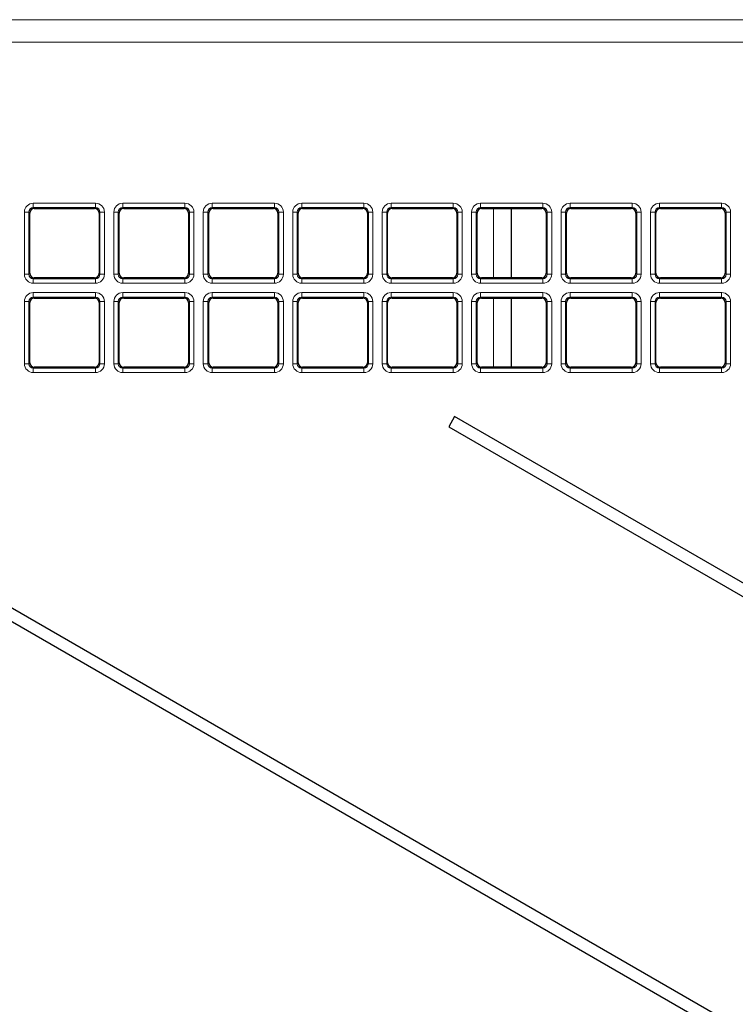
# Model space of a CAD drawing. Header units: millimetres. Extents: x 5 to 418, y 2 to 292.
# Tile 14 of 74: x 83 to 96, y 197 to 216. Entities that reach past the tile are written whole.
import ezdxf

# ---------------------------------------------------------------- set-up
doc = ezdxf.new("R2010")
doc.units = ezdxf.units.MM

msp = doc.modelspace()

# ---------------------------------------------------------------- linework, layer by layer
at = {"color": 7, "linetype": 'Continuous', "lineweight": 18}
for p, q in [((70.8426, 215.5673), (111.1428, 215.5673)), ((111.1428, 215.1507), (70.8426, 215.1507)), ((83.1163, 212.1472), (84.275, 212.1472)), ((83.1163, 212.1472), (83.1163, 212.0639)), ((84.275, 212.0639), (83.1163, 212.0639)), ((83.1163, 212.0639), (83.134, 212.0462)), ((84.2573, 212.0462), (84.275, 212.0639)), ((84.275, 212.1472), (84.275, 212.0639)), ((84.783, 212.1472), (85.9416, 212.1472)), ((84.783, 212.1472), (84.783, 212.0639)), ((85.9416, 212.0639), (84.783, 212.0639)), ((84.783, 212.0639), (84.8007, 212.0462)), ((85.9239, 212.0462), (85.9416, 212.0639)), ((85.9416, 212.1472), (85.9416, 212.0639)), ((86.4497, 212.1472), (87.6083, 212.1472)), ((86.4497, 212.1472), (86.4497, 212.0639)), ((87.6083, 212.0639), (86.4497, 212.0639)), ((86.4497, 212.0639), (86.4674, 212.0462)), ((87.5906, 212.0462), (87.6083, 212.0639)), ((87.6083, 212.1472), (87.6083, 212.0639)), ((88.1163, 212.1472), (89.275, 212.1472)), ((88.1163, 212.1472), (88.1163, 212.0639)), ((89.275, 212.0639), (88.1163, 212.0639)), ((88.1163, 212.0639), (88.134, 212.0462)), ((89.2573, 212.0462), (89.275, 212.0639)), ((89.275, 212.1472), (89.275, 212.0639)), ((89.783, 212.1472), (90.9416, 212.1472)), ((89.783, 212.1472), (89.783, 212.0639)), ((90.9416, 212.0639), (89.783, 212.0639)), ((89.783, 212.0639), (89.8007, 212.0462)), ((90.9239, 212.0462), (90.9416, 212.0639)), ((90.9416, 212.1472), (90.9416, 212.0639)), ((91.4497, 212.1472), (92.6083, 212.1472)), ((91.4497, 212.1472), (91.4497, 212.0639)), ((92.6083, 212.0639), (91.4497, 212.0639)), ((91.4497, 212.0639), (91.4674, 212.0462)), ((91.6898, 210.7566), (91.6898, 212.0462)), ((92.5906, 212.0462), (92.6083, 212.0639)), ((92.6083, 212.1472), (92.6083, 212.0639)), ((93.1163, 212.1472), (94.275, 212.1472)), ((93.1163, 212.1472), (93.1163, 212.0639)), ((94.275, 212.0639), (93.1163, 212.0639)), ((93.1163, 212.0639), (93.134, 212.0462)), ((94.2573, 212.0462), (94.275, 212.0639)), ((94.275, 212.1472), (94.275, 212.0639)), ((94.783, 212.1472), (95.9416, 212.1472)), ((94.783, 212.1472), (94.783, 212.0639)), ((95.9416, 212.0639), (94.783, 212.0639)), ((94.783, 212.0639), (94.8007, 212.0462)), ((95.9239, 212.0462), (95.9416, 212.0639)), ((95.9416, 212.1472), (95.9416, 212.0639)), ((82.9499, 210.8221), (82.9499, 211.9807)), ((82.9499, 211.9807), (83.0331, 211.9807)), ((83.0331, 211.9807), (83.0331, 210.8221)), ((83.0508, 211.963), (83.0331, 211.9807)), ((84.3582, 211.9807), (84.3405, 211.963)), ((84.3582, 211.9807), (84.4414, 211.9807)), ((84.3582, 210.8221), (84.3582, 211.9807)), ((84.4414, 211.9807), (84.4414, 210.8221)), ((84.6166, 210.8221), (84.6166, 211.9807)), ((84.6166, 211.9807), (84.6998, 211.9807)), ((84.6998, 211.9807), (84.6998, 210.8221)), ((84.7175, 211.963), (84.6998, 211.9807)), ((86.0249, 211.9807), (86.0072, 211.963)), ((86.0249, 210.8221), (86.0249, 211.9807)), ((86.0249, 211.9807), (86.1081, 211.9807)), ((86.1081, 211.9807), (86.1081, 210.8221)), ((86.2832, 210.8221), (86.2832, 211.9807)), ((86.2832, 211.9807), (86.3665, 211.9807)), ((86.3665, 211.9807), (86.3665, 210.8221)), ((86.3842, 211.963), (86.3665, 211.9807)), ((87.6915, 211.9807), (87.6738, 211.963)), ((87.6915, 210.8221), (87.6915, 211.9807)), ((87.6915, 211.9807), (87.7747, 211.9807)), ((87.7747, 211.9807), (87.7747, 210.8221)), ((87.9499, 210.8221), (87.9499, 211.9807)), ((87.9499, 211.9807), (88.0331, 211.9807)), ((88.0331, 211.9807), (88.0331, 210.8221)), ((88.0508, 211.963), (88.0331, 211.9807)), ((89.3582, 211.9807), (89.3405, 211.963)), ((89.3582, 210.8221), (89.3582, 211.9807)), ((89.3582, 211.9807), (89.4414, 211.9807)), ((89.4414, 211.9807), (89.4414, 210.8221)), ((89.6166, 210.8221), (89.6166, 211.9807)), ((89.6166, 211.9807), (89.6998, 211.9807)), ((89.6998, 211.9807), (89.6998, 210.8221)), ((89.7175, 211.963), (89.6998, 211.9807)), ((91.0249, 211.9807), (91.0072, 211.963)), ((91.0249, 210.8221), (91.0249, 211.9807)), ((91.0249, 211.9807), (91.1081, 211.9807)), ((91.1081, 211.9807), (91.1081, 210.8221)), ((91.2832, 210.8221), (91.2832, 211.9807)), ((91.2832, 211.9807), (91.3665, 211.9807)), ((91.3665, 211.9807), (91.3665, 210.8221)), ((91.3842, 211.963), (91.3665, 211.9807)), ((92.6915, 211.9807), (92.6738, 211.963)), ((92.6915, 211.9807), (92.7747, 211.9807)), ((92.6915, 210.8221), (92.6915, 211.9807)), ((92.7747, 211.9807), (92.7747, 210.8221)), ((92.9499, 210.8221), (92.9499, 211.9807)), ((92.9499, 211.9807), (93.0331, 211.9807)), ((93.0331, 211.9807), (93.0331, 210.8221)), ((93.0508, 211.963), (93.0331, 211.9807)), ((94.3582, 211.9807), (94.3405, 211.963)), ((94.3582, 211.9807), (94.4414, 211.9807)), ((94.3582, 210.8221), (94.3582, 211.9807)), ((94.4414, 211.9807), (94.4414, 210.8221)), ((94.6166, 210.8221), (94.6166, 211.9807)), ((94.6166, 211.9807), (94.6998, 211.9807)), ((94.6998, 211.9807), (94.6998, 210.8221)), ((94.7175, 211.963), (94.6998, 211.9807)), ((96.0249, 211.9807), (96.0072, 211.963)), ((96.0249, 210.8221), (96.0249, 211.9807)), ((96.0249, 211.9807), (96.1081, 211.9807)), ((96.1081, 211.9807), (96.1081, 210.8221)), ((82.9499, 210.8221), (83.0331, 210.8221)), ((83.0331, 210.8221), (83.0508, 210.8398)), ((83.134, 210.7566), (83.1163, 210.7389)), ((83.1163, 210.7389), (84.275, 210.7389)), ((83.1163, 210.7389), (83.1163, 210.6557)), ((84.275, 210.7389), (84.2573, 210.7566)), ((84.275, 210.7389), (84.275, 210.6557)), ((84.3405, 210.8398), (84.3582, 210.8221)), ((84.3582, 210.8221), (84.4414, 210.8221)), ((84.6166, 210.8221), (84.6998, 210.8221)), ((84.6998, 210.8221), (84.7175, 210.8398)), ((84.8007, 210.7566), (84.783, 210.7389)), ((84.783, 210.7389), (85.9416, 210.7389)), ((84.783, 210.7389), (84.783, 210.6557)), ((85.9416, 210.7389), (85.9239, 210.7566)), ((85.9416, 210.7389), (85.9416, 210.6557)), ((86.0072, 210.8398), (86.0249, 210.8221)), ((86.0249, 210.8221), (86.1081, 210.8221)), ((86.2832, 210.8221), (86.3665, 210.8221)), ((86.3665, 210.8221), (86.3842, 210.8398)), ((86.4674, 210.7566), (86.4497, 210.7389)), ((86.4497, 210.7389), (87.6083, 210.7389)), ((86.4497, 210.7389), (86.4497, 210.6557)), ((87.6083, 210.7389), (87.5906, 210.7566)), ((87.6083, 210.7389), (87.6083, 210.6557)), ((87.6738, 210.8398), (87.6915, 210.8221)), ((87.6915, 210.8221), (87.7747, 210.8221)), ((87.9499, 210.8221), (88.0331, 210.8221)), ((88.0331, 210.8221), (88.0508, 210.8398)), ((88.134, 210.7566), (88.1163, 210.7389)), ((88.1163, 210.7389), (88.1163, 210.6557)), ((88.1163, 210.7389), (89.275, 210.7389)), ((89.275, 210.7389), (89.2573, 210.7566)), ((89.275, 210.7389), (89.275, 210.6557)), ((89.3405, 210.8398), (89.3582, 210.8221)), ((89.3582, 210.8221), (89.4414, 210.8221)), ((89.6166, 210.8221), (89.6998, 210.8221)), ((89.6998, 210.8221), (89.7175, 210.8398)), ((89.8007, 210.7566), (89.783, 210.7389)), ((89.783, 210.7389), (89.783, 210.6557)), ((89.783, 210.7389), (90.9416, 210.7389)), ((90.9416, 210.7389), (90.9239, 210.7566)), ((90.9416, 210.7389), (90.9416, 210.6557)), ((91.0072, 210.8398), (91.0249, 210.8221)), ((91.0249, 210.8221), (91.1081, 210.8221)), ((91.2832, 210.8221), (91.3665, 210.8221)), ((91.3665, 210.8221), (91.3842, 210.8398)), ((91.4674, 210.7566), (91.4497, 210.7389)), ((91.4497, 210.7389), (92.6083, 210.7389)), ((91.4497, 210.7389), (91.4497, 210.6557)), ((92.6083, 210.7389), (92.5906, 210.7566)), ((92.6083, 210.7389), (92.6083, 210.6557)), ((92.6738, 210.8398), (92.6915, 210.8221)), ((92.6915, 210.8221), (92.7747, 210.8221)), ((92.9499, 210.8221), (93.0331, 210.8221)), ((93.0331, 210.8221), (93.0508, 210.8398)), ((93.134, 210.7566), (93.1163, 210.7389)), ((93.1163, 210.7389), (93.1163, 210.6557)), ((93.1163, 210.7389), (94.275, 210.7389)), ((94.275, 210.7389), (94.2573, 210.7566)), ((94.275, 210.7389), (94.275, 210.6557)), ((94.3405, 210.8398), (94.3582, 210.8221)), ((94.3582, 210.8221), (94.4414, 210.8221)), ((94.6166, 210.8221), (94.6998, 210.8221)), ((94.6998, 210.8221), (94.7175, 210.8398)), ((94.8007, 210.7566), (94.783, 210.7389)), ((94.783, 210.7389), (95.9416, 210.7389)), ((94.783, 210.7389), (94.783, 210.6557)), ((95.9416, 210.7389), (95.9239, 210.7566)), ((95.9416, 210.7389), (95.9416, 210.6557)), ((96.0072, 210.8398), (96.0249, 210.8221)), ((96.0249, 210.8221), (96.1081, 210.8221)), ((84.275, 210.6557), (83.1163, 210.6557)), ((85.9416, 210.6557), (84.783, 210.6557)), ((87.6083, 210.6557), (86.4497, 210.6557)), ((89.275, 210.6557), (88.1163, 210.6557)), ((90.9416, 210.6557), (89.783, 210.6557)), ((92.6083, 210.6557), (91.4497, 210.6557)), ((94.275, 210.6557), (93.1163, 210.6557)), ((95.9416, 210.6557), (94.783, 210.6557)), ((83.1163, 210.4805), (84.275, 210.4805)), ((83.1163, 210.4805), (83.1163, 210.3973)), ((84.275, 210.3973), (83.1163, 210.3973)), ((83.1163, 210.3973), (83.134, 210.3796)), ((84.2573, 210.3796), (84.275, 210.3973)), ((84.275, 210.4805), (84.275, 210.3973)), ((84.783, 210.4805), (85.9416, 210.4805)), ((84.783, 210.4805), (84.783, 210.3973)), ((85.9416, 210.3973), (84.783, 210.3973)), ((84.783, 210.3973), (84.8007, 210.3796)), ((85.9239, 210.3796), (85.9416, 210.3973)), ((85.9416, 210.4805), (85.9416, 210.3973)), ((86.4497, 210.4805), (87.6083, 210.4805)), ((86.4497, 210.4805), (86.4497, 210.3973)), ((87.6083, 210.3973), (86.4497, 210.3973)), ((86.4497, 210.3973), (86.4674, 210.3796)), ((87.5906, 210.3796), (87.6083, 210.3973)), ((87.6083, 210.4805), (87.6083, 210.3973)), ((88.1163, 210.4805), (89.275, 210.4805)), ((88.1163, 210.4805), (88.1163, 210.3973)), ((89.275, 210.3973), (88.1163, 210.3973)), ((88.1163, 210.3973), (88.134, 210.3796)), ((89.2573, 210.3796), (89.275, 210.3973)), ((89.275, 210.4805), (89.275, 210.3973)), ((89.783, 210.4805), (90.9416, 210.4805)), ((89.783, 210.4805), (89.783, 210.3973)), ((90.9416, 210.3973), (89.783, 210.3973)), ((89.783, 210.3973), (89.8007, 210.3796)), ((90.9239, 210.3796), (90.9416, 210.3973)), ((90.9416, 210.4805), (90.9416, 210.3973)), ((91.4497, 210.4805), (92.6083, 210.4805)), ((91.4497, 210.4805), (91.4497, 210.3973)), ((92.6083, 210.3973), (91.4497, 210.3973)), ((91.4497, 210.3973), (91.4674, 210.3796)), ((91.6898, 209.0899), (91.6898, 210.3796)), ((92.5906, 210.3796), (92.6083, 210.3973)), ((92.6083, 210.4805), (92.6083, 210.3973)), ((93.1163, 210.4805), (94.275, 210.4805)), ((93.1163, 210.4805), (93.1163, 210.3973)), ((94.275, 210.3973), (93.1163, 210.3973)), ((93.1163, 210.3973), (93.134, 210.3796)), ((94.2573, 210.3796), (94.275, 210.3973)), ((94.275, 210.4805), (94.275, 210.3973)), ((94.783, 210.4805), (95.9416, 210.4805)), ((94.783, 210.4805), (94.783, 210.3973)), ((95.9416, 210.3973), (94.783, 210.3973)), ((94.783, 210.3973), (94.8007, 210.3796)), ((95.9239, 210.3796), (95.9416, 210.3973)), ((95.9416, 210.4805), (95.9416, 210.3973)), ((82.9499, 209.1554), (82.9499, 210.3141)), ((82.9499, 210.3141), (83.0331, 210.3141)), ((83.0331, 210.3141), (83.0331, 209.1554)), ((83.0508, 210.2964), (83.0331, 210.3141)), ((84.3582, 210.3141), (84.3405, 210.2964)), ((84.3582, 209.1554), (84.3582, 210.3141)), ((84.3582, 210.3141), (84.4414, 210.3141)), ((84.4414, 210.3141), (84.4414, 209.1554)), ((84.6166, 209.1554), (84.6166, 210.3141)), ((84.6166, 210.3141), (84.6998, 210.3141)), ((84.6998, 210.3141), (84.6998, 209.1554)), ((84.7175, 210.2964), (84.6998, 210.3141)), ((86.0249, 210.3141), (86.0072, 210.2964)), ((86.0249, 210.3141), (86.1081, 210.3141)), ((86.0249, 209.1554), (86.0249, 210.3141)), ((86.1081, 210.3141), (86.1081, 209.1554)), ((86.2832, 209.1554), (86.2832, 210.3141)), ((86.2832, 210.3141), (86.3665, 210.3141)), ((86.3665, 210.3141), (86.3665, 209.1554)), ((86.3842, 210.2964), (86.3665, 210.3141)), ((87.6915, 210.3141), (87.6738, 210.2964)), ((87.6915, 209.1554), (87.6915, 210.3141)), ((87.6915, 210.3141), (87.7747, 210.3141)), ((87.7747, 210.3141), (87.7747, 209.1554)), ((87.9499, 209.1554), (87.9499, 210.3141)), ((87.9499, 210.3141), (88.0331, 210.3141)), ((88.0331, 210.3141), (88.0331, 209.1554)), ((88.0508, 210.2964), (88.0331, 210.3141)), ((89.3582, 210.3141), (89.3405, 210.2964)), ((89.3582, 210.3141), (89.4414, 210.3141)), ((89.3582, 209.1554), (89.3582, 210.3141)), ((89.4414, 210.3141), (89.4414, 209.1554)), ((89.6166, 209.1554), (89.6166, 210.3141)), ((89.6166, 210.3141), (89.6998, 210.3141)), ((89.6998, 210.3141), (89.6998, 209.1554)), ((89.7175, 210.2964), (89.6998, 210.3141)), ((91.0249, 210.3141), (91.0072, 210.2964)), ((91.0249, 209.1554), (91.0249, 210.3141)), ((91.0249, 210.3141), (91.1081, 210.3141)), ((91.1081, 210.3141), (91.1081, 209.1554)), ((91.2832, 209.1554), (91.2832, 210.3141)), ((91.2832, 210.3141), (91.3665, 210.3141)), ((91.3665, 210.3141), (91.3665, 209.1554)), ((91.3842, 210.2964), (91.3665, 210.3141)), ((92.6915, 210.3141), (92.6738, 210.2964)), ((92.6915, 210.3141), (92.7747, 210.3141)), ((92.6915, 209.1554), (92.6915, 210.3141)), ((92.7747, 210.3141), (92.7747, 209.1554)), ((92.9499, 209.1554), (92.9499, 210.3141)), ((92.9499, 210.3141), (93.0331, 210.3141)), ((93.0331, 210.3141), (93.0331, 209.1554)), ((93.0508, 210.2964), (93.0331, 210.3141)), ((94.3582, 210.3141), (94.3405, 210.2964)), ((94.3582, 209.1554), (94.3582, 210.3141)), ((94.3582, 210.3141), (94.4414, 210.3141)), ((94.4414, 210.3141), (94.4414, 209.1554)), ((94.6166, 209.1554), (94.6166, 210.3141)), ((94.6166, 210.3141), (94.6998, 210.3141)), ((94.6998, 210.3141), (94.6998, 209.1554)), ((94.7175, 210.2964), (94.6998, 210.3141)), ((96.0249, 210.3141), (96.0072, 210.2964)), ((96.0249, 210.3141), (96.1081, 210.3141)), ((96.0249, 209.1554), (96.0249, 210.3141)), ((96.1081, 210.3141), (96.1081, 209.1554)), ((82.9499, 209.1554), (83.0331, 209.1554)), ((83.0331, 209.1554), (83.0508, 209.1731)), ((83.134, 209.0899), (83.1163, 209.0722)), ((83.1163, 209.0722), (83.1163, 208.989)), ((83.1163, 209.0722), (84.275, 209.0722)), ((84.275, 209.0722), (84.2573, 209.0899)), ((84.275, 209.0722), (84.275, 208.989)), ((84.3405, 209.1731), (84.3582, 209.1554)), ((84.3582, 209.1554), (84.4414, 209.1554)), ((84.6166, 209.1554), (84.6998, 209.1554)), ((84.6998, 209.1554), (84.7175, 209.1731)), ((84.8007, 209.0899), (84.783, 209.0722)), ((84.783, 209.0722), (84.783, 208.989)), ((84.783, 209.0722), (85.9416, 209.0722)), ((85.9416, 209.0722), (85.9239, 209.0899)), ((85.9416, 209.0722), (85.9416, 208.989)), ((86.0072, 209.1731), (86.0249, 209.1554)), ((86.0249, 209.1554), (86.1081, 209.1554)), ((86.2832, 209.1554), (86.3665, 209.1554)), ((86.3665, 209.1554), (86.3842, 209.1731)), ((86.4674, 209.0899), (86.4497, 209.0722)), ((86.4497, 209.0722), (87.6083, 209.0722)), ((86.4497, 209.0722), (86.4497, 208.989)), ((87.6083, 209.0722), (87.5906, 209.0899)), ((87.6083, 209.0722), (87.6083, 208.989)), ((87.6738, 209.1731), (87.6915, 209.1554)), ((87.6915, 209.1554), (87.7747, 209.1554)), ((87.9499, 209.1554), (88.0331, 209.1554)), ((88.0331, 209.1554), (88.0508, 209.1731)), ((88.134, 209.0899), (88.1163, 209.0722)), ((88.1163, 209.0722), (89.275, 209.0722)), ((88.1163, 209.0722), (88.1163, 208.989)), ((89.275, 209.0722), (89.2573, 209.0899)), ((89.275, 209.0722), (89.275, 208.989)), ((89.3405, 209.1731), (89.3582, 209.1554)), ((89.3582, 209.1554), (89.4414, 209.1554)), ((89.6166, 209.1554), (89.6998, 209.1554)), ((89.6998, 209.1554), (89.7175, 209.1731)), ((89.8007, 209.0899), (89.783, 209.0722)), ((89.783, 209.0722), (90.9416, 209.0722)), ((89.783, 209.0722), (89.783, 208.989)), ((90.9416, 209.0722), (90.9239, 209.0899)), ((90.9416, 209.0722), (90.9416, 208.989)), ((91.0072, 209.1731), (91.0249, 209.1554)), ((91.0249, 209.1554), (91.1081, 209.1554)), ((91.2832, 209.1554), (91.3665, 209.1554)), ((91.3665, 209.1554), (91.3842, 209.1731)), ((91.4674, 209.0899), (91.4497, 209.0722)), ((91.4497, 209.0722), (91.4497, 208.989)), ((91.4497, 209.0722), (92.6083, 209.0722)), ((92.6083, 209.0722), (92.5906, 209.0899)), ((92.6083, 209.0722), (92.6083, 208.989)), ((92.6738, 209.1731), (92.6915, 209.1554)), ((92.6915, 209.1554), (92.7747, 209.1554)), ((92.9499, 209.1554), (93.0331, 209.1554)), ((93.0331, 209.1554), (93.0508, 209.1731)), ((93.134, 209.0899), (93.1163, 209.0722)), ((93.1163, 209.0722), (93.1163, 208.989)), ((93.1163, 209.0722), (94.275, 209.0722)), ((94.275, 209.0722), (94.2573, 209.0899)), ((94.275, 209.0722), (94.275, 208.989)), ((94.3405, 209.1731), (94.3582, 209.1554)), ((94.3582, 209.1554), (94.4414, 209.1554)), ((94.6166, 209.1554), (94.6998, 209.1554)), ((94.6998, 209.1554), (94.7175, 209.1731)), ((94.8007, 209.0899), (94.783, 209.0722)), ((94.783, 209.0722), (95.9416, 209.0722)), ((94.783, 209.0722), (94.783, 208.989)), ((95.9416, 209.0722), (95.9239, 209.0899)), ((95.9416, 209.0722), (95.9416, 208.989)), ((96.0072, 209.1731), (96.0249, 209.1554)), ((96.0249, 209.1554), (96.1081, 209.1554)), ((84.275, 208.989), (83.1163, 208.989)), ((85.9416, 208.989), (84.783, 208.989)), ((87.6083, 208.989), (86.4497, 208.989)), ((89.275, 208.989), (88.1163, 208.989)), ((90.9416, 208.989), (89.783, 208.989)), ((92.6083, 208.989), (91.4497, 208.989)), ((94.275, 208.989), (93.1163, 208.989)), ((95.9416, 208.989), (94.783, 208.989))]:
    msp.add_line(p, q, dxfattribs=at)
at = {"color": 7, "linetype": 'Continuous', "lineweight": 25}
for p, q in [((83.134, 212.0462), (84.2573, 212.0462)), ((84.8007, 212.0462), (85.9239, 212.0462)), ((86.4674, 212.0462), (87.5906, 212.0462)), ((88.134, 212.0462), (89.2573, 212.0462)), ((89.8007, 212.0462), (90.9239, 212.0462)), ((91.4674, 212.0462), (92.5906, 212.0462)), ((92.0232, 210.7566), (92.0232, 212.0462)), ((93.134, 212.0462), (94.2573, 212.0462)), ((94.8007, 212.0462), (95.9239, 212.0462)), ((83.0508, 210.8398), (83.0508, 211.963)), ((84.3405, 211.963), (84.3405, 210.8398)), ((84.7175, 210.8398), (84.7175, 211.963)), ((86.0072, 211.963), (86.0072, 210.8398)), ((86.3842, 210.8398), (86.3842, 211.963)), ((87.6738, 211.963), (87.6738, 210.8398)), ((88.0508, 210.8398), (88.0508, 211.963)), ((89.3405, 211.963), (89.3405, 210.8398)), ((89.7175, 210.8398), (89.7175, 211.963)), ((91.0072, 211.963), (91.0072, 210.8398)), ((91.3842, 210.8398), (91.3842, 211.963)), ((92.6738, 211.963), (92.6738, 210.8398)), ((93.0508, 210.8398), (93.0508, 211.963)), ((94.3405, 211.963), (94.3405, 210.8398)), ((94.7175, 210.8398), (94.7175, 211.963)), ((96.0072, 211.963), (96.0072, 210.8398)), ((84.2573, 210.7566), (83.134, 210.7566)), ((85.9239, 210.7566), (84.8007, 210.7566)), ((87.5906, 210.7566), (86.4674, 210.7566)), ((89.2573, 210.7566), (88.134, 210.7566)), ((90.9239, 210.7566), (89.8007, 210.7566)), ((92.5906, 210.7566), (91.4674, 210.7566)), ((94.2573, 210.7566), (93.134, 210.7566)), ((95.9239, 210.7566), (94.8007, 210.7566)), ((83.134, 210.3796), (84.2573, 210.3796)), ((84.8007, 210.3796), (85.9239, 210.3796)), ((86.4674, 210.3796), (87.5906, 210.3796)), ((88.134, 210.3796), (89.2573, 210.3796)), ((89.8007, 210.3796), (90.9239, 210.3796)), ((91.4674, 210.3796), (92.5906, 210.3796)), ((92.0232, 209.0899), (92.0232, 210.3796)), ((93.134, 210.3796), (94.2573, 210.3796)), ((94.8007, 210.3796), (95.9239, 210.3796)), ((83.0508, 209.1731), (83.0508, 210.2964)), ((84.3405, 210.2964), (84.3405, 209.1731)), ((84.7175, 209.1731), (84.7175, 210.2964)), ((86.0072, 210.2964), (86.0072, 209.1731)), ((86.3842, 209.1731), (86.3842, 210.2964)), ((87.6738, 210.2964), (87.6738, 209.1731)), ((88.0508, 209.1731), (88.0508, 210.2964)), ((89.3405, 210.2964), (89.3405, 209.1731)), ((89.7175, 209.1731), (89.7175, 210.2964)), ((91.0072, 210.2964), (91.0072, 209.1731)), ((91.3842, 209.1731), (91.3842, 210.2964)), ((92.6738, 210.2964), (92.6738, 209.1731)), ((93.0508, 209.1731), (93.0508, 210.2964)), ((94.3405, 210.2964), (94.3405, 209.1731)), ((94.7175, 209.1731), (94.7175, 210.2964)), ((96.0072, 210.2964), (96.0072, 209.1731)), ((84.2573, 209.0899), (83.134, 209.0899)), ((85.9239, 209.0899), (84.8007, 209.0899)), ((87.5906, 209.0899), (86.4674, 209.0899)), ((89.2573, 209.0899), (88.134, 209.0899)), ((90.9239, 209.0899), (89.8007, 209.0899)), ((92.5906, 209.0899), (91.4674, 209.0899)), ((94.2573, 209.0899), (93.134, 209.0899)), ((95.9239, 209.0899), (94.8007, 209.0899)), ((108.9796, 189.4337), (76.5307, 208.1681)), ((90.9645, 208.1681), (90.8562, 207.9804)), ((108.9796, 197.7671), (90.9645, 208.1681)), ((76.4224, 207.9804), (108.8713, 189.2461)), ((90.8562, 207.9804), (108.8713, 197.5794))]:
    msp.add_line(p, q, dxfattribs=at)
at = {"color": 7, "linetype": 'Continuous', "lineweight": 18}
for centre, major_axis, ratio, start_param, end_param in [((83.1168, 211.9803), (0.1182, -0.1182), 0.9972647, 2.357564, 3.9256213), ((83.1168, 211.9803), (-0.0594, 0.0594), 0.9918461, 5.4991567, 7.0672139), ((84.2745, 211.9803), (-0.1182, -0.1182), 0.9972647, 2.357564, 3.9256213), ((84.2745, 211.9803), (0.0594, 0.0594), 0.9918461, 5.4991567, 7.0672139), ((84.7835, 211.9803), (0.1182, -0.1182), 0.9972647, 2.357564, 3.9256213), ((84.7835, 211.9803), (0.0594, -0.0594), 0.9918461, 2.357564, 3.9256213), ((85.9412, 211.9803), (-0.1182, -0.1182), 0.9972647, 2.357564, 3.9256213), ((85.9412, 211.9803), (0.0594, 0.0594), 0.9918461, 5.4991567, 7.0672139), ((86.4501, 211.9803), (0.1182, -0.1182), 0.9972647, 2.357564, 3.9256213), ((86.4501, 211.9803), (0.0594, -0.0594), 0.9918461, 2.357564, 3.9256213), ((87.6078, 211.9803), (-0.1182, -0.1182), 0.9972647, 2.357564, 3.9256213), ((87.6078, 211.9803), (0.0594, 0.0594), 0.9918461, 5.4991567, 7.0672139), ((88.1168, 211.9803), (0.1182, -0.1182), 0.9972647, 2.357564, 3.9256213), ((88.1168, 211.9803), (0.0594, -0.0594), 0.9918461, 2.357564, 3.9256213), ((89.2745, 211.9803), (-0.1182, -0.1182), 0.9972647, 2.357564, 3.9256213), ((89.2745, 211.9803), (0.0594, 0.0594), 0.9918461, 5.4991567, 7.0672139), ((89.7835, 211.9803), (0.1182, -0.1182), 0.9972647, 2.357564, 3.9256213), ((89.7835, 211.9803), (0.0594, -0.0594), 0.9918461, 2.357564, 3.9256213), ((90.9412, 211.9803), (-0.1182, -0.1182), 0.9972647, 2.357564, 3.9256213), ((90.9412, 211.9803), (0.0594, 0.0594), 0.9918461, 5.4991567, 7.0672139), ((91.4501, 211.9803), (0.1182, -0.1182), 0.9972647, 2.357564, 3.9256213), ((91.4501, 211.9803), (0.0594, -0.0594), 0.9918461, 2.357564, 3.9256213), ((92.6078, 211.9803), (-0.1182, -0.1182), 0.9972647, 2.357564, 3.9256213), ((92.6078, 211.9803), (0.0594, 0.0594), 0.9918461, 5.4991567, 7.0672139), ((93.1168, 211.9803), (0.1182, -0.1182), 0.9972647, 2.357564, 3.9256213), ((93.1168, 211.9803), (-0.0594, 0.0594), 0.9918461, 5.4991567, 7.0672139), ((94.2745, 211.9803), (-0.1182, -0.1182), 0.9972647, 2.357564, 3.9256213), ((94.2745, 211.9803), (0.0594, 0.0594), 0.9918461, 5.4991567, 7.0672139), ((94.7835, 211.9803), (0.1182, -0.1182), 0.9972647, 2.357564, 3.9256213), ((94.7835, 211.9803), (-0.0594, 0.0594), 0.9918461, 5.4991567, 7.0672139), ((95.9412, 211.9803), (-0.1182, -0.1182), 0.9972647, 2.357564, 3.9256213), ((95.9412, 211.9803), (0.0594, 0.0594), 0.9918461, 5.4991567, 7.0672139), ((83.1168, 210.8226), (0.1182, 0.1182), 0.9972647, 2.357564, 3.9256213), ((83.1168, 210.8226), (0.0594, 0.0594), 0.9918461, 2.357564, 3.9256213), ((84.2745, 210.8226), (-0.1182, 0.1182), 0.9972647, 2.357564, 3.9256213), ((84.2745, 210.8226), (-0.0594, 0.0594), 0.9918461, 2.357564, 3.9256213), ((84.7835, 210.8226), (0.1182, 0.1182), 0.9972647, 2.357564, 3.9256213), ((84.7835, 210.8226), (0.0594, 0.0594), 0.9918461, 2.357564, 3.9256213), ((85.9412, 210.8226), (-0.1182, 0.1182), 0.9972647, 2.357564, 3.9256213), ((85.9412, 210.8226), (-0.0594, 0.0594), 0.9918461, 2.357564, 3.9256213), ((86.4501, 210.8226), (0.1182, 0.1182), 0.9972647, 2.357564, 3.9256213), ((86.4501, 210.8226), (0.0594, 0.0594), 0.9918461, 2.357564, 3.9256213), ((87.6078, 210.8226), (-0.1182, 0.1182), 0.9972647, 2.357564, 3.9256213), ((87.6078, 210.8226), (-0.0594, 0.0594), 0.9918461, 2.357564, 3.9256213), ((88.1168, 210.8226), (0.1182, 0.1182), 0.9972647, 2.357564, 3.9256213), ((88.1168, 210.8226), (0.0594, 0.0594), 0.9918461, 2.357564, 3.9256213), ((89.2745, 210.8226), (-0.1182, 0.1182), 0.9972647, 2.357564, 3.9256213), ((89.2745, 210.8226), (-0.0594, 0.0594), 0.9918461, 2.357564, 3.9256213), ((89.7835, 210.8226), (0.1182, 0.1182), 0.9972647, 2.357564, 3.9256213), ((89.7835, 210.8226), (0.0594, 0.0594), 0.9918461, 2.357564, 3.9256213), ((90.9412, 210.8226), (-0.1182, 0.1182), 0.9972647, 2.357564, 3.9256213), ((90.9412, 210.8226), (-0.0594, 0.0594), 0.9918461, 2.357564, 3.9256213), ((91.4501, 210.8226), (0.1182, 0.1182), 0.9972647, 2.357564, 3.9256213), ((91.4501, 210.8226), (0.0594, 0.0594), 0.9918461, 2.357564, 3.9256213), ((92.6078, 210.8226), (-0.1182, 0.1182), 0.9972647, 2.357564, 3.9256213), ((92.6078, 210.8226), (-0.0594, 0.0594), 0.9918461, 2.357564, 3.9256213), ((93.1168, 210.8226), (0.1182, 0.1182), 0.9972647, 2.357564, 3.9256213), ((93.1168, 210.8226), (0.0594, 0.0594), 0.9918461, 2.357564, 3.9256213), ((94.2745, 210.8226), (-0.1182, 0.1182), 0.9972647, 2.357564, 3.9256213), ((94.2745, 210.8226), (-0.0594, 0.0594), 0.9918461, 2.357564, 3.9256213), ((94.7835, 210.8226), (0.1182, 0.1182), 0.9972647, 2.357564, 3.9256213), ((94.7835, 210.8226), (0.0594, 0.0594), 0.9918461, 2.357564, 3.9256213), ((95.9412, 210.8226), (-0.1182, 0.1182), 0.9972647, 2.357564, 3.9256213), ((95.9412, 210.8226), (-0.0594, 0.0594), 0.9918461, 2.357564, 3.9256213), ((83.1168, 210.3136), (0.1182, -0.1182), 0.9972647, 2.357564, 3.9256213), ((83.1168, 210.3136), (-0.0594, 0.0594), 0.9918461, 5.4991567, 7.0672139), ((84.2745, 210.3136), (-0.1182, -0.1182), 0.9972647, 2.357564, 3.9256213), ((84.2745, 210.3136), (0.0594, 0.0594), 0.9918461, 5.4991567, 7.0672139), ((84.7835, 210.3136), (0.1182, -0.1182), 0.9972647, 2.357564, 3.9256213), ((84.7835, 210.3136), (-0.0594, 0.0594), 0.9918461, 5.4991567, 7.0672139), ((85.9412, 210.3136), (-0.1182, -0.1182), 0.9972647, 2.357564, 3.9256213), ((85.9412, 210.3136), (0.0594, 0.0594), 0.9918461, 5.4991567, 7.0672139), ((86.4501, 210.3136), (0.1182, -0.1182), 0.9972647, 2.357564, 3.9256213), ((86.4501, 210.3136), (-0.0594, 0.0594), 0.9918461, 5.4991567, 7.0672139), ((87.6078, 210.3136), (-0.1182, -0.1182), 0.9972647, 2.357564, 3.9256213), ((87.6078, 210.3136), (0.0594, 0.0594), 0.9918461, 5.4991567, 7.0672139), ((88.1168, 210.3136), (0.1182, -0.1182), 0.9972647, 2.357564, 3.9256213), ((88.1168, 210.3136), (-0.0594, 0.0594), 0.9918461, 5.4991567, 7.0672139), ((89.2745, 210.3136), (-0.1182, -0.1182), 0.9972647, 2.357564, 3.9256213), ((89.2745, 210.3136), (0.0594, 0.0594), 0.9918461, 5.4991567, 7.0672139), ((89.7835, 210.3136), (0.1182, -0.1182), 0.9972647, 2.357564, 3.9256213), ((89.7835, 210.3136), (-0.0594, 0.0594), 0.9918461, 5.4991567, 7.0672139), ((90.9412, 210.3136), (-0.1182, -0.1182), 0.9972647, 2.357564, 3.9256213), ((90.9412, 210.3136), (0.0594, 0.0594), 0.9918461, 5.4991567, 7.0672139), ((91.4501, 210.3136), (0.1182, -0.1182), 0.9972647, 2.357564, 3.9256213), ((91.4501, 210.3136), (-0.0594, 0.0594), 0.9918461, 5.4991567, 7.0672139), ((92.6078, 210.3136), (-0.1182, -0.1182), 0.9972647, 2.357564, 3.9256213), ((92.6078, 210.3136), (0.0594, 0.0594), 0.9918461, 5.4991567, 7.0672139), ((93.1168, 210.3136), (0.1182, -0.1182), 0.9972647, 2.357564, 3.9256213), ((93.1168, 210.3136), (-0.0594, 0.0594), 0.9918461, 5.4991567, 7.0672139), ((94.2745, 210.3136), (-0.1182, -0.1182), 0.9972647, 2.357564, 3.9256213), ((94.2745, 210.3136), (0.0594, 0.0594), 0.9918461, 5.4991567, 7.0672139), ((94.7835, 210.3136), (0.1182, -0.1182), 0.9972647, 2.357564, 3.9256213), ((94.7835, 210.3136), (-0.0594, 0.0594), 0.9918461, 5.4991567, 7.0672139), ((95.9412, 210.3136), (-0.1182, -0.1182), 0.9972647, 2.357564, 3.9256213), ((95.9412, 210.3136), (0.0594, 0.0594), 0.9918461, 5.4991567, 7.0672139), ((83.1168, 209.1559), (0.1182, 0.1182), 0.9972647, 2.357564, 3.9256213), ((83.1168, 209.1559), (0.0594, 0.0594), 0.9918461, 2.357564, 3.9256213), ((84.2745, 209.1559), (-0.1182, 0.1182), 0.9972647, 2.357564, 3.9256213), ((84.2745, 209.1559), (0.0594, -0.0594), 0.9918461, 5.4991567, 7.0672139), ((84.7835, 209.1559), (0.1182, 0.1182), 0.9972647, 2.357564, 3.9256213), ((84.7835, 209.1559), (0.0594, 0.0594), 0.9918461, 2.357564, 3.9256213), ((85.9412, 209.1559), (-0.1182, 0.1182), 0.9972647, 2.357564, 3.9256213), ((85.9412, 209.1559), (0.0594, -0.0594), 0.9918461, 5.4991567, 7.0672139), ((86.4501, 209.1559), (0.1182, 0.1182), 0.9972647, 2.357564, 3.9256213), ((86.4501, 209.1559), (0.0594, 0.0594), 0.9918461, 2.357564, 3.9256213), ((87.6078, 209.1559), (-0.1182, 0.1182), 0.9972647, 2.357564, 3.9256213), ((87.6078, 209.1559), (0.0594, -0.0594), 0.9918461, 5.4991567, 7.0672139), ((88.1168, 209.1559), (0.1182, 0.1182), 0.9972647, 2.357564, 3.9256213), ((88.1168, 209.1559), (0.0594, 0.0594), 0.9918461, 2.357564, 3.9256213), ((89.2745, 209.1559), (-0.1182, 0.1182), 0.9972647, 2.357564, 3.9256213), ((89.2745, 209.1559), (0.0594, -0.0594), 0.9918461, 5.4991567, 7.0672139), ((89.7835, 209.1559), (0.1182, 0.1182), 0.9972647, 2.357564, 3.9256213), ((89.7835, 209.1559), (0.0594, 0.0594), 0.9918461, 2.357564, 3.9256213), ((90.9412, 209.1559), (-0.1182, 0.1182), 0.9972647, 2.357564, 3.9256213), ((90.9412, 209.1559), (0.0594, -0.0594), 0.9918461, 5.4991567, 7.0672139), ((91.4501, 209.1559), (0.1182, 0.1182), 0.9972647, 2.357564, 3.9256213), ((91.4501, 209.1559), (0.0594, 0.0594), 0.9918461, 2.357564, 3.9256213), ((92.6078, 209.1559), (-0.1182, 0.1182), 0.9972647, 2.357564, 3.9256213), ((92.6078, 209.1559), (0.0594, -0.0594), 0.9918461, 5.4991567, 7.0672139), ((93.1168, 209.1559), (0.1182, 0.1182), 0.9972647, 2.357564, 3.9256213), ((93.1168, 209.1559), (0.0594, 0.0594), 0.9918461, 2.357564, 3.9256213), ((94.2745, 209.1559), (-0.1182, 0.1182), 0.9972647, 2.357564, 3.9256213), ((94.2745, 209.1559), (0.0594, -0.0594), 0.9918461, 5.4991567, 7.0672139), ((94.7835, 209.1559), (0.1182, 0.1182), 0.9972647, 2.357564, 3.9256213), ((94.7835, 209.1559), (0.0594, 0.0594), 0.9918461, 2.357564, 3.9256213), ((95.9412, 209.1559), (-0.1182, 0.1182), 0.9972647, 2.357564, 3.9256213), ((95.9412, 209.1559), (0.0594, -0.0594), 0.9918461, 5.4991567, 7.0672139)]:
    msp.add_ellipse(centre, major_axis=major_axis, ratio=ratio, start_param=start_param, end_param=end_param, dxfattribs=at)
at = {"color": 7, "linetype": 'Continuous', "lineweight": 25}
for centre, major_axis in [((83.1343, 211.9628), (0.0591, -0.0591)), ((84.257, 211.9628), (-0.0591, -0.0591)), ((84.8009, 211.9628), (0.0591, -0.0591)), ((85.9237, 211.9628), (-0.0591, -0.0591)), ((86.4676, 211.9628), (0.0591, -0.0591)), ((87.5904, 211.9628), (-0.0591, -0.0591)), ((88.1343, 211.9628), (0.0591, -0.0591)), ((89.257, 211.9628), (-0.0591, -0.0591)), ((89.8009, 211.9628), (0.0591, -0.0591)), ((90.9237, 211.9628), (-0.0591, -0.0591)), ((91.4676, 211.9628), (0.0591, -0.0591)), ((92.5904, 211.9628), (-0.0591, -0.0591)), ((93.1343, 211.9628), (0.0591, -0.0591)), ((94.257, 211.9628), (-0.0591, -0.0591)), ((94.8009, 211.9628), (0.0591, -0.0591)), ((95.9237, 211.9628), (-0.0591, -0.0591)), ((83.1343, 210.84), (0.0591, 0.0591)), ((84.257, 210.84), (-0.0591, 0.0591)), ((84.8009, 210.84), (0.0591, 0.0591)), ((85.9237, 210.84), (-0.0591, 0.0591)), ((86.4676, 210.84), (0.0591, 0.0591)), ((87.5904, 210.84), (-0.0591, 0.0591)), ((88.1343, 210.84), (0.0591, 0.0591)), ((89.257, 210.84), (-0.0591, 0.0591)), ((89.8009, 210.84), (0.0591, 0.0591)), ((90.9237, 210.84), (-0.0591, 0.0591)), ((91.4676, 210.84), (0.0591, 0.0591)), ((92.5904, 210.84), (-0.0591, 0.0591)), ((93.1343, 210.84), (0.0591, 0.0591)), ((94.257, 210.84), (-0.0591, 0.0591)), ((94.8009, 210.84), (0.0591, 0.0591)), ((95.9237, 210.84), (-0.0591, 0.0591)), ((83.1343, 210.2961), (0.0591, -0.0591)), ((84.257, 210.2961), (-0.0591, -0.0591)), ((84.8009, 210.2961), (0.0591, -0.0591)), ((85.9237, 210.2961), (-0.0591, -0.0591)), ((86.4676, 210.2961), (0.0591, -0.0591)), ((87.5904, 210.2961), (-0.0591, -0.0591)), ((88.1343, 210.2961), (0.0591, -0.0591)), ((89.257, 210.2961), (-0.0591, -0.0591)), ((89.8009, 210.2961), (0.0591, -0.0591)), ((90.9237, 210.2961), (-0.0591, -0.0591)), ((91.4676, 210.2961), (0.0591, -0.0591)), ((92.5904, 210.2961), (-0.0591, -0.0591)), ((93.1343, 210.2961), (0.0591, -0.0591)), ((94.257, 210.2961), (-0.0591, -0.0591)), ((94.8009, 210.2961), (0.0591, -0.0591)), ((95.9237, 210.2961), (-0.0591, -0.0591)), ((83.1343, 209.1734), (0.0591, 0.0591)), ((84.257, 209.1734), (-0.0591, 0.0591)), ((84.8009, 209.1734), (0.0591, 0.0591)), ((85.9237, 209.1734), (-0.0591, 0.0591)), ((86.4676, 209.1734), (0.0591, 0.0591)), ((87.5904, 209.1734), (-0.0591, 0.0591)), ((88.1343, 209.1734), (0.0591, 0.0591)), ((89.257, 209.1734), (-0.0591, 0.0591)), ((89.8009, 209.1734), (0.0591, 0.0591)), ((90.9237, 209.1734), (-0.0591, 0.0591)), ((91.4676, 209.1734), (0.0591, 0.0591)), ((92.5904, 209.1734), (-0.0591, 0.0591)), ((93.1343, 209.1734), (0.0591, 0.0591)), ((94.257, 209.1734), (-0.0591, 0.0591)), ((94.8009, 209.1734), (0.0591, 0.0591)), ((95.9237, 209.1734), (-0.0591, 0.0591))]:
    msp.add_ellipse(centre, major_axis=major_axis, ratio=0.9972647, start_param=2.357564, end_param=3.9256213, dxfattribs=at)

doc.saveas('drawing.dxf')
